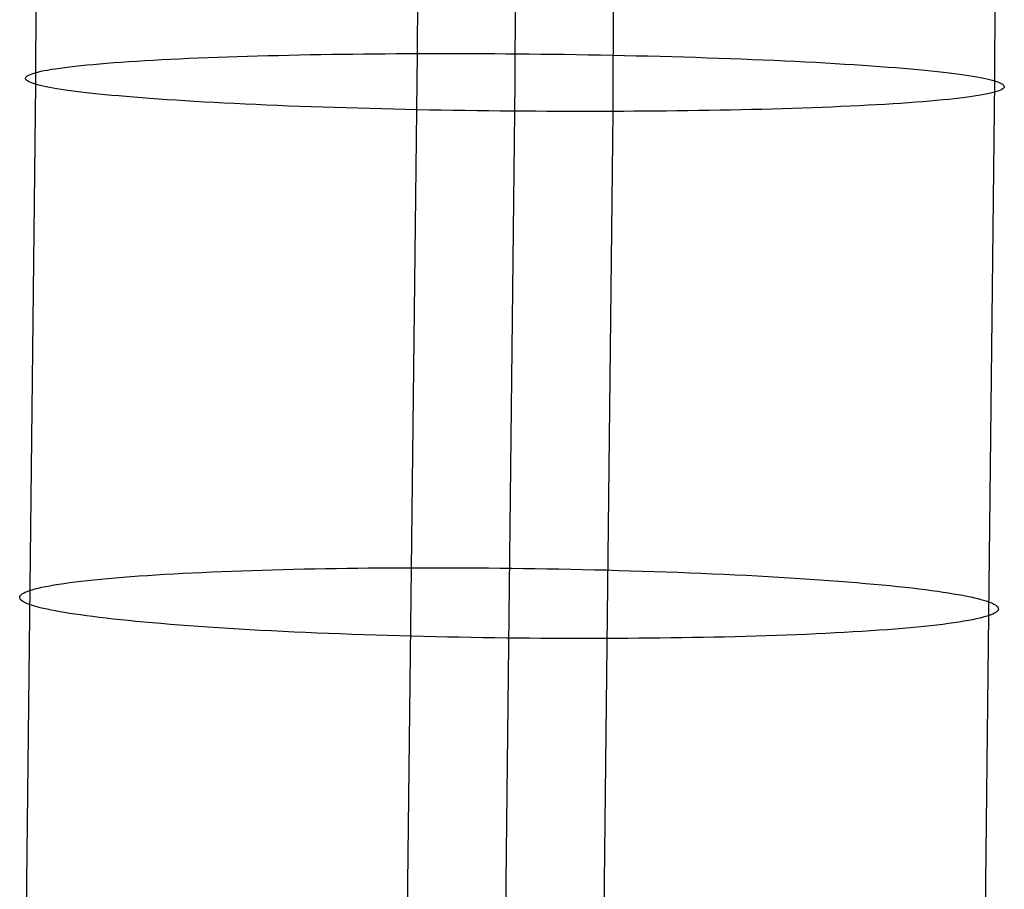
# Model space of a CAD drawing. Extents: x -37 to 483, y -973 to -253.
# Tile 118 of 197: x 411 to 437, y -678 to -655. Entities that reach past the tile are written whole.
import ezdxf

# ---------------------------------------------------------------- set-up
doc = ezdxf.new("R2010")
doc.units = 0
doc.layers.add('PREDEFINITO', color=7, linetype='CONTINUOUS')

msp = doc.modelspace()

# ---------------------------------------------------------------- linework, layer by layer
at = {"layer": 'PREDEFINITO'}
for p, q in [((421.561, -628.634, 74.545), (421.425, -656.163, 74.39)), ((436.821, -629.028, 65.431), (436.686, -656.885, 65.277)), ((411.471, -629.146, 60.763), (411.336, -656.974, 60.604)), ((424.146, -629.087, 63.097), (424.011, -656.929, 62.941)), ((426.731, -629.541, 51.649), (426.597, -657.695, 51.491)), ((414.014, -656.363, 70.357), (414.23, -656.35, 70.587)), ((414.23, -656.35, 70.587), (414.451, -656.337, 70.812)), ((414.451, -656.337, 70.812), (414.678, -656.325, 71.032)), ((414.678, -656.325, 71.032), (414.911, -656.313, 71.245)), ((414.911, -656.313, 71.245), (415.149, -656.301, 71.453)), ((415.149, -656.301, 71.453), (415.392, -656.29, 71.654)), ((415.392, -656.29, 71.654), (415.64, -656.28, 71.849)), ((415.64, -656.28, 71.849), (415.892, -656.27, 72.038)), ((415.892, -656.27, 72.038), (416.149, -656.26, 72.22)), ((416.149, -656.26, 72.22), (416.41, -656.251, 72.395)), ((416.41, -656.251, 72.395), (416.674, -656.242, 72.564)), ((416.674, -656.242, 72.564), (416.941, -656.234, 72.726)), ((416.941, -656.234, 72.726), (417.211, -656.226, 72.881)), ((417.211, -656.226, 72.881), (417.484, -656.219, 73.03)), ((417.484, -656.219, 73.03), (417.76, -656.212, 73.171)), ((417.76, -656.212, 73.171), (418.037, -656.205, 73.305)), ((418.037, -656.205, 73.305), (418.317, -656.199, 73.433)), ((418.317, -656.199, 73.433), (418.597, -656.194, 73.553)), ((418.597, -656.194, 73.553), (418.879, -656.189, 73.667)), ((418.879, -656.189, 73.667), (419.162, -656.184, 73.774)), ((419.162, -656.184, 73.774), (419.445, -656.18, 73.874)), ((419.445, -656.18, 73.874), (419.729, -656.177, 73.967)), ((419.729, -656.177, 73.967), (420.013, -656.173, 74.054)), ((420.013, -656.173, 74.054), (420.297, -656.171, 74.134)), ((420.297, -656.171, 74.134), (420.58, -656.168, 74.207)), ((420.58, -656.168, 74.207), (420.863, -656.166, 74.275)), ((420.863, -656.166, 74.275), (421.144, -656.165, 74.335)), ((421.425, -656.163, 74.39), (421.116, -683.361, 74.863)), ((421.144, -656.165, 74.335), (421.425, -656.163, 74.39)), ((421.425, -656.163, 74.39), (421.707, -656.163, 74.439)), ((421.707, -656.163, 74.439), (421.993, -656.162, 74.483)), ((421.993, -656.162, 74.483), (422.282, -656.162, 74.521)), ((422.282, -656.162, 74.521), (422.574, -656.163, 74.554)), ((422.574, -656.163, 74.554), (422.87, -656.163, 74.581)), ((422.87, -656.163, 74.581), (423.169, -656.164, 74.601)), ((423.169, -656.164, 74.601), (423.47, -656.166, 74.616)), ((423.47, -656.166, 74.616), (423.775, -656.168, 74.624)), ((423.775, -656.168, 74.624), (424.081, -656.171, 74.626)), ((424.081, -656.171, 74.626), (424.39, -656.174, 74.621)), ((424.39, -656.174, 74.621), (424.7, -656.177, 74.61)), ((424.7, -656.177, 74.61), (425.012, -656.181, 74.591)), ((425.012, -656.181, 74.591), (425.326, -656.185, 74.566)), ((425.326, -656.185, 74.566), (425.641, -656.19, 74.533)), ((425.641, -656.19, 74.533), (425.956, -656.195, 74.493)), ((425.956, -656.195, 74.493), (426.272, -656.201, 74.446)), ((426.272, -656.201, 74.446), (426.588, -656.207, 74.392)), ((426.588, -656.207, 74.392), (426.905, -656.214, 74.33)), ((426.905, -656.214, 74.33), (427.22, -656.221, 74.261)), ((427.22, -656.221, 74.261), (427.535, -656.228, 74.184)), ((427.535, -656.228, 74.184), (427.85, -656.237, 74.1)), ((427.85, -656.237, 74.1), (428.162, -656.245, 74.008)), ((428.162, -656.245, 74.008), (428.473, -656.254, 73.909)), ((428.473, -656.254, 73.909), (428.782, -656.264, 73.802)), ((428.782, -656.264, 73.802), (429.089, -656.274, 73.688)), ((429.089, -656.274, 73.688), (429.393, -656.284, 73.567)), ((429.393, -656.284, 73.567), (429.694, -656.295, 73.438)), ((429.694, -656.295, 73.438), (429.992, -656.307, 73.302)), ((429.992, -656.307, 73.302), (430.287, -656.318, 73.159)), ((430.287, -656.318, 73.159), (430.577, -656.331, 73.009)), ((430.577, -656.331, 73.009), (430.863, -656.343, 72.852)), ((430.863, -656.343, 72.852), (431.145, -656.356, 72.689)), ((431.145, -656.356, 72.689), (431.422, -656.37, 72.519)), ((411.479, -656.635, 65.839), (411.564, -656.617, 66.124)), ((411.564, -656.617, 66.124), (411.658, -656.6, 66.408)), ((411.658, -656.6, 66.408), (411.759, -656.582, 66.69)), ((411.759, -656.582, 66.69), (411.869, -656.565, 66.971)), ((411.869, -656.565, 66.971), (411.987, -656.548, 67.25)), ((411.987, -656.548, 67.25), (412.113, -656.531, 67.527)), ((412.113, -656.531, 67.527), (412.248, -656.514, 67.802)), ((412.248, -656.514, 67.802), (412.39, -656.497, 68.074)), ((412.39, -656.497, 68.074), (412.541, -656.481, 68.343)), ((412.541, -656.481, 68.343), (412.699, -656.465, 68.609)), ((412.699, -656.465, 68.609), (412.865, -656.45, 68.871)), ((412.865, -656.45, 68.871), (413.039, -656.434, 69.13)), ((413.039, -656.434, 69.13), (413.22, -656.419, 69.384)), ((413.22, -656.419, 69.384), (413.408, -656.405, 69.635)), ((413.408, -656.405, 69.635), (413.604, -656.39, 69.88)), ((413.604, -656.39, 69.88), (413.806, -656.376, 70.121)), ((413.806, -656.376, 70.121), (414.014, -656.363, 70.357)), ((431.422, -656.37, 72.519), (431.694, -656.383, 72.342)), ((431.694, -656.383, 72.342), (431.96, -656.397, 72.16)), ((431.96, -656.397, 72.16), (432.221, -656.412, 71.971)), ((432.221, -656.412, 71.971), (432.476, -656.427, 71.777)), ((432.476, -656.427, 71.777), (432.726, -656.442, 71.577)), ((432.726, -656.442, 71.577), (432.968, -656.457, 71.372)), ((432.968, -656.457, 71.372), (433.205, -656.473, 71.162)), ((433.205, -656.473, 71.162), (433.435, -656.489, 70.947)), ((433.435, -656.489, 70.947), (433.657, -656.505, 70.727)), ((433.657, -656.505, 70.727), (433.873, -656.521, 70.503)), ((433.873, -656.521, 70.503), (434.082, -656.538, 70.275)), ((434.082, -656.538, 70.275), (434.284, -656.555, 70.043)), ((434.284, -656.555, 70.043), (434.478, -656.572, 69.808)), ((434.478, -656.572, 69.808), (434.665, -656.589, 69.569)), ((434.665, -656.589, 69.569), (434.844, -656.606, 69.328)), ((434.844, -656.606, 69.328), (435.016, -656.623, 69.083)), ((411.075, -656.816, 63.003), (411.081, -656.798, 63.282)), ((411.077, -656.834, 62.726), (411.075, -656.816, 63.003)), ((411.086, -656.852, 62.452), (411.077, -656.834, 62.726)), ((411.081, -656.798, 63.282), (411.093, -656.78, 63.563)), ((411.102, -656.87, 62.179), (411.086, -656.852, 62.452)), ((411.093, -656.78, 63.563), (411.114, -656.761, 63.845)), ((411.125, -656.887, 61.909), (411.102, -656.87, 62.179)), ((411.114, -656.761, 63.845), (411.142, -656.743, 64.128)), ((411.142, -656.743, 64.128), (411.178, -656.725, 64.412)), ((411.178, -656.725, 64.412), (411.222, -656.707, 64.697)), ((411.222, -656.707, 64.697), (411.274, -656.689, 64.983)), ((411.274, -656.689, 64.983), (411.334, -656.671, 65.268)), ((411.334, -656.671, 65.268), (411.403, -656.653, 65.554)), ((411.403, -656.653, 65.554), (411.479, -656.635, 65.839)), ((435.016, -656.623, 69.083), (435.18, -656.641, 68.837)), ((435.18, -656.641, 68.837), (435.336, -656.658, 68.588)), ((435.336, -656.658, 68.588), (435.485, -656.676, 68.337)), ((435.485, -656.676, 68.337), (435.626, -656.693, 68.085)), ((435.626, -656.693, 68.085), (435.76, -656.711, 67.832)), ((435.76, -656.711, 67.832), (435.886, -656.728, 67.577)), ((435.886, -656.728, 67.577), (436.004, -656.746, 67.322)), ((436.004, -656.746, 67.322), (436.114, -656.764, 67.066)), ((436.114, -656.764, 67.066), (436.218, -656.781, 66.809)), ((436.218, -656.781, 66.809), (436.314, -656.799, 66.553)), ((436.314, -656.799, 66.553), (436.402, -656.816, 66.297)), ((436.402, -656.816, 66.297), (436.484, -656.833, 66.041)), ((436.484, -656.833, 66.041), (436.558, -656.85, 65.785)), ((436.558, -656.85, 65.785), (436.625, -656.868, 65.531)), ((436.625, -656.868, 65.531), (436.686, -656.885, 65.277)), ((411.336, -656.974, 60.604), (411.026, -684.497, 61.08)), ((411.155, -656.905, 61.642), (411.125, -656.887, 61.909)), ((411.191, -656.922, 61.378), (411.155, -656.905, 61.642)), ((411.233, -656.94, 61.117), (411.191, -656.922, 61.378)), ((411.282, -656.957, 60.859), (411.233, -656.94, 61.117)), ((411.336, -656.974, 60.604), (411.282, -656.957, 60.859)), ((411.397, -656.991, 60.351), (411.336, -656.974, 60.604)), ((411.464, -657.008, 60.096), (411.397, -656.991, 60.351)), ((411.538, -657.025, 59.841), (411.464, -657.008, 60.096)), ((411.62, -657.042, 59.585), (411.538, -657.025, 59.841)), ((411.708, -657.06, 59.328), (411.62, -657.042, 59.585)), ((411.804, -657.077, 59.072), (411.708, -657.06, 59.328)), ((411.907, -657.095, 58.816), (411.804, -657.077, 59.072)), ((412.018, -657.112, 58.56), (411.907, -657.095, 58.816)), ((412.136, -657.13, 58.304), (412.018, -657.112, 58.56)), ((412.262, -657.148, 58.05), (412.136, -657.13, 58.304)), ((424.011, -656.929, 62.941), (423.7, -684.467, 63.419)), ((436.686, -656.885, 65.277), (436.374, -684.438, 65.758)), ((436.686, -656.885, 65.277), (436.74, -656.902, 65.023)), ((436.74, -656.902, 65.023), (436.789, -656.919, 64.764)), ((436.789, -656.919, 64.764), (436.831, -656.936, 64.503)), ((436.844, -657.133, 61.469), (436.8, -657.151, 61.184)), ((436.831, -656.936, 64.503), (436.867, -656.954, 64.239)), ((436.88, -657.115, 61.753), (436.844, -657.133, 61.469)), ((436.867, -656.954, 64.239), (436.897, -656.971, 63.972)), ((436.908, -657.097, 62.037), (436.88, -657.115, 61.753)), ((436.897, -656.971, 63.972), (436.92, -656.989, 63.702)), ((436.929, -657.079, 62.319), (436.908, -657.097, 62.037)), ((436.92, -656.989, 63.702), (436.936, -657.007, 63.43)), ((436.941, -657.061, 62.599), (436.929, -657.079, 62.319)), ((436.936, -657.007, 63.43), (436.945, -657.025, 63.155)), ((436.947, -657.043, 62.878), (436.941, -657.061, 62.599)), ((436.945, -657.025, 63.155), (436.947, -657.043, 62.878)), ((412.396, -657.165, 57.796), (412.262, -657.148, 58.05)), ((412.537, -657.183, 57.544), (412.396, -657.165, 57.796)), ((412.686, -657.2, 57.293), (412.537, -657.183, 57.544)), ((412.842, -657.218, 57.044), (412.686, -657.2, 57.293)), ((413.006, -657.235, 56.798), (412.842, -657.218, 57.044)), ((413.178, -657.253, 56.554), (413.006, -657.235, 56.798)), ((413.357, -657.27, 56.312), (413.178, -657.253, 56.554)), ((413.544, -657.287, 56.074), (413.357, -657.27, 56.312)), ((413.738, -657.304, 55.838), (413.544, -657.287, 56.074)), ((413.94, -657.321, 55.606), (413.738, -657.304, 55.838)), ((414.149, -657.337, 55.378), (413.94, -657.321, 55.606)), ((414.365, -657.354, 55.154), (414.149, -657.337, 55.378)), ((414.587, -657.37, 54.935), (414.365, -657.354, 55.154)), ((414.817, -657.386, 54.72), (414.587, -657.37, 54.935)), ((415.054, -657.401, 54.509), (414.817, -657.386, 54.72)), ((415.296, -657.417, 54.304), (415.054, -657.401, 54.509)), ((435.323, -657.393, 57.272), (435.157, -657.409, 57.01)), ((435.481, -657.377, 57.538), (435.323, -657.393, 57.272)), ((435.632, -657.361, 57.807), (435.481, -657.377, 57.538)), ((435.774, -657.344, 58.079), (435.632, -657.361, 57.807)), ((435.909, -657.328, 58.354), (435.774, -657.344, 58.079)), ((436.035, -657.311, 58.631), (435.909, -657.328, 58.354)), ((436.153, -657.294, 58.91), (436.035, -657.311, 58.631)), ((436.263, -657.276, 59.191), (436.153, -657.294, 58.91)), ((436.364, -657.259, 59.474), (436.263, -657.276, 59.191)), ((436.458, -657.241, 59.758), (436.364, -657.259, 59.474)), ((436.543, -657.223, 60.042), (436.458, -657.241, 59.758)), ((436.619, -657.206, 60.327), (436.543, -657.223, 60.042)), ((436.688, -657.188, 60.613), (436.619, -657.206, 60.327)), ((436.748, -657.17, 60.899), (436.688, -657.188, 60.613)), ((436.8, -657.151, 61.184), (436.748, -657.17, 60.899)), ((415.546, -657.432, 54.104), (415.296, -657.417, 54.304)), ((415.801, -657.447, 53.91), (415.546, -657.432, 54.104)), ((416.062, -657.461, 53.722), (415.801, -657.447, 53.91)), ((416.328, -657.475, 53.539), (416.062, -657.461, 53.722)), ((416.6, -657.489, 53.363), (416.328, -657.475, 53.539)), ((416.877, -657.502, 53.192), (416.6, -657.489, 53.363)), ((417.159, -657.515, 53.029), (416.877, -657.502, 53.192)), ((417.445, -657.528, 52.872), (417.159, -657.515, 53.029)), ((417.735, -657.54, 52.722), (417.445, -657.528, 52.872)), ((418.03, -657.552, 52.579), (417.735, -657.54, 52.722)), ((418.328, -657.563, 52.443), (418.03, -657.552, 52.579)), ((418.629, -657.574, 52.314), (418.328, -657.563, 52.443)), ((418.933, -657.585, 52.193), (418.629, -657.574, 52.314)), ((419.24, -657.595, 52.079), (418.933, -657.585, 52.193)), ((419.549, -657.604, 51.972), (419.24, -657.595, 52.079)), ((419.86, -657.613, 51.873), (419.549, -657.604, 51.972)), ((420.172, -657.622, 51.781), (419.86, -657.613, 51.873)), ((420.487, -657.63, 51.697), (420.172, -657.622, 51.781)), ((420.802, -657.638, 51.62), (420.487, -657.63, 51.697)), ((421.117, -657.645, 51.551), (420.802, -657.638, 51.62)), ((421.434, -657.651, 51.489), (421.117, -657.645, 51.551)), ((421.75, -657.658, 51.435), (421.434, -657.651, 51.489)), ((422.066, -657.663, 51.388), (421.75, -657.658, 51.435)), ((429.705, -657.659, 52.449), (429.425, -657.664, 52.328)), ((429.985, -657.653, 52.576), (429.705, -657.659, 52.449)), ((430.262, -657.647, 52.71), (429.985, -657.653, 52.576)), ((430.538, -657.64, 52.852), (430.262, -657.647, 52.71)), ((430.811, -657.633, 53), (430.538, -657.64, 52.852)), ((431.081, -657.625, 53.155), (430.811, -657.633, 53)), ((431.348, -657.616, 53.317), (431.081, -657.625, 53.155)), ((431.612, -657.608, 53.486), (431.348, -657.616, 53.317)), ((431.873, -657.599, 53.661), (431.612, -657.608, 53.486)), ((432.13, -657.589, 53.843), (431.873, -657.599, 53.661)), ((432.382, -657.579, 54.032), (432.13, -657.589, 53.843)), ((432.63, -657.568, 54.227), (432.382, -657.579, 54.032)), ((432.873, -657.557, 54.429), (432.63, -657.568, 54.227)), ((433.111, -657.546, 54.636), (432.873, -657.557, 54.429)), ((433.344, -657.534, 54.85), (433.111, -657.546, 54.636)), ((433.571, -657.521, 55.069), (433.344, -657.534, 54.85)), ((433.792, -657.509, 55.294), (433.571, -657.521, 55.069)), ((434.008, -657.496, 55.525), (433.792, -657.509, 55.294)), ((434.216, -657.482, 55.76), (434.008, -657.496, 55.525)), ((434.418, -657.468, 56.001), (434.216, -657.482, 55.76)), ((434.614, -657.454, 56.247), (434.418, -657.468, 56.001)), ((434.802, -657.439, 56.497), (434.614, -657.454, 56.247)), ((434.983, -657.424, 56.751), (434.802, -657.439, 56.497)), ((435.157, -657.409, 57.01), (434.983, -657.424, 56.751)), ((422.381, -657.669, 51.348), (422.066, -657.663, 51.388)), ((422.696, -657.673, 51.316), (422.381, -657.669, 51.348)), ((423.009, -657.678, 51.29), (422.696, -657.673, 51.316)), ((423.322, -657.682, 51.272), (423.009, -657.678, 51.29)), ((423.632, -657.685, 51.26), (423.322, -657.682, 51.272)), ((423.941, -657.688, 51.255), (423.632, -657.685, 51.26)), ((424.247, -657.69, 51.257), (423.941, -657.688, 51.255)), ((424.552, -657.692, 51.265), (424.247, -657.69, 51.257)), ((424.853, -657.694, 51.28), (424.552, -657.692, 51.265)), ((425.152, -657.695, 51.301), (424.853, -657.694, 51.28)), ((425.448, -657.696, 51.328), (425.152, -657.695, 51.301)), ((425.74, -657.696, 51.36), (425.448, -657.696, 51.328)), ((426.029, -657.696, 51.398), (425.74, -657.696, 51.36)), ((426.315, -657.696, 51.442), (426.029, -657.696, 51.398)), ((426.597, -657.695, 51.491), (426.285, -685.573, 51.976)), ((426.597, -657.695, 51.491), (426.315, -657.696, 51.442)), ((426.878, -657.694, 51.546), (426.597, -657.695, 51.491)), ((427.159, -657.692, 51.607), (426.878, -657.694, 51.546)), ((427.442, -657.69, 51.674), (427.159, -657.692, 51.607)), ((427.725, -657.688, 51.747), (427.442, -657.69, 51.674)), ((428.009, -657.685, 51.827), (427.725, -657.688, 51.747)), ((428.293, -657.682, 51.914), (428.009, -657.685, 51.827)), ((428.577, -657.678, 52.007), (428.293, -657.682, 51.914)), ((428.86, -657.674, 52.107), (428.577, -657.678, 52.007)), ((429.143, -657.669, 52.214), (428.86, -657.674, 52.107)), ((429.425, -657.664, 52.328), (429.143, -657.669, 52.214)), ((415.486, -669.896, 72.086), (415.739, -669.884, 72.274)), ((415.739, -669.884, 72.274), (415.995, -669.872, 72.456)), ((415.995, -669.872, 72.456), (416.256, -669.861, 72.632)), ((416.256, -669.861, 72.632), (416.52, -669.851, 72.801)), ((416.52, -669.851, 72.801), (416.787, -669.841, 72.962)), ((416.787, -669.841, 72.962), (417.058, -669.832, 73.118)), ((417.058, -669.832, 73.118), (417.331, -669.824, 73.266)), ((417.331, -669.824, 73.266), (417.606, -669.816, 73.407)), ((417.606, -669.816, 73.407), (417.883, -669.808, 73.541)), ((417.883, -669.808, 73.541), (418.163, -669.802, 73.669)), ((418.163, -669.802, 73.669), (418.443, -669.795, 73.79)), ((418.443, -669.795, 73.79), (418.725, -669.79, 73.903)), ((418.725, -669.79, 73.903), (419.008, -669.785, 74.01)), ((419.008, -669.785, 74.01), (419.291, -669.78, 74.11)), ((419.291, -669.78, 74.11), (419.575, -669.776, 74.203)), ((419.575, -669.776, 74.203), (419.859, -669.772, 74.29)), ((419.859, -669.772, 74.29), (420.143, -669.769, 74.37)), ((420.143, -669.769, 74.37), (420.426, -669.767, 74.444)), ((420.426, -669.767, 74.444), (420.708, -669.765, 74.511)), ((420.708, -669.765, 74.511), (420.99, -669.763, 74.572)), ((420.99, -669.763, 74.572), (421.271, -669.762, 74.626)), ((421.271, -669.762, 74.626), (421.553, -669.762, 74.675)), ((421.553, -669.762, 74.675), (421.838, -669.761, 74.719)), ((421.838, -669.761, 74.719), (422.128, -669.762, 74.757)), ((422.128, -669.762, 74.757), (422.42, -669.763, 74.79)), ((422.42, -669.763, 74.79), (422.716, -669.764, 74.817)), ((422.716, -669.764, 74.817), (423.015, -669.766, 74.838)), ((423.015, -669.766, 74.838), (423.316, -669.768, 74.852)), ((423.316, -669.768, 74.852), (423.62, -669.771, 74.861)), ((423.62, -669.771, 74.861), (423.927, -669.775, 74.862)), ((423.927, -669.775, 74.862), (424.235, -669.778, 74.858)), ((424.235, -669.778, 74.858), (424.546, -669.783, 74.846)), ((424.546, -669.783, 74.846), (424.858, -669.788, 74.828)), ((424.858, -669.788, 74.828), (425.171, -669.794, 74.802)), ((425.171, -669.794, 74.802), (425.486, -669.8, 74.77)), ((425.486, -669.8, 74.77), (425.801, -669.807, 74.73)), ((425.801, -669.807, 74.73), (426.117, -669.814, 74.683)), ((426.117, -669.814, 74.683), (426.434, -669.822, 74.629)), ((426.434, -669.822, 74.629), (426.75, -669.831, 74.567)), ((426.75, -669.831, 74.567), (427.065, -669.84, 74.498)), ((427.065, -669.84, 74.498), (427.381, -669.85, 74.421)), ((427.381, -669.85, 74.421), (427.695, -669.86, 74.337)), ((427.695, -669.86, 74.337), (428.007, -669.871, 74.245)), ((428.007, -669.871, 74.245), (428.318, -669.882, 74.146)), ((428.318, -669.882, 74.146), (428.627, -669.895, 74.039)), ((412.237, -670.156, 68.311), (412.387, -670.137, 68.58)), ((412.387, -670.137, 68.58), (412.546, -670.118, 68.846)), ((412.546, -670.118, 68.846), (412.712, -670.099, 69.108)), ((412.712, -670.099, 69.108), (412.885, -670.08, 69.367)), ((412.885, -670.08, 69.367), (413.066, -670.062, 69.621)), ((413.066, -670.062, 69.621), (413.255, -670.045, 69.871)), ((413.255, -670.045, 69.871), (413.45, -670.028, 70.117)), ((413.45, -670.028, 70.117), (413.652, -670.011, 70.358)), ((413.652, -670.011, 70.358), (413.861, -669.995, 70.593)), ((413.861, -669.995, 70.593), (414.076, -669.979, 70.824)), ((414.076, -669.979, 70.824), (414.297, -669.964, 71.049)), ((414.297, -669.964, 71.049), (414.524, -669.949, 71.268)), ((414.524, -669.949, 71.268), (414.757, -669.935, 71.482)), ((414.757, -669.935, 71.482), (414.995, -669.921, 71.689)), ((414.995, -669.921, 71.689), (415.238, -669.908, 71.891)), ((415.238, -669.908, 71.891), (415.486, -669.896, 72.086)), ((428.627, -669.895, 74.039), (428.934, -669.907, 73.925)), ((428.934, -669.907, 73.925), (429.238, -669.92, 73.804)), ((429.238, -669.92, 73.804), (429.539, -669.934, 73.675)), ((429.539, -669.934, 73.675), (429.837, -669.948, 73.54)), ((429.837, -669.948, 73.54), (430.131, -669.963, 73.397)), ((430.131, -669.963, 73.397), (430.422, -669.978, 73.247)), ((430.422, -669.978, 73.247), (430.708, -669.994, 73.09)), ((430.708, -669.994, 73.09), (430.99, -670.01, 72.926)), ((430.99, -670.01, 72.926), (431.266, -670.027, 72.756)), ((431.266, -670.027, 72.756), (431.538, -670.044, 72.58)), ((431.538, -670.044, 72.58), (431.805, -670.062, 72.398)), ((431.805, -670.062, 72.398), (432.066, -670.079, 72.209)), ((432.066, -670.079, 72.209), (432.321, -670.098, 72.015)), ((432.321, -670.098, 72.015), (432.57, -670.117, 71.815)), ((432.57, -670.117, 71.815), (432.813, -670.136, 71.61)), ((432.813, -670.136, 71.61), (433.049, -670.155, 71.4)), ((411.024, -670.432, 64.65), (411.068, -670.41, 64.935)), ((411.068, -670.41, 64.935), (411.121, -670.388, 65.22)), ((411.121, -670.388, 65.22), (411.181, -670.366, 65.506)), ((411.181, -670.366, 65.506), (411.249, -670.344, 65.792)), ((411.249, -670.344, 65.792), (411.326, -670.322, 66.077)), ((411.326, -670.322, 66.077), (411.411, -670.301, 66.361)), ((411.411, -670.301, 66.361), (411.504, -670.28, 66.645)), ((411.504, -670.28, 66.645), (411.606, -670.258, 66.927)), ((411.606, -670.258, 66.927), (411.715, -670.237, 67.208)), ((411.715, -670.237, 67.208), (411.834, -670.217, 67.487)), ((411.834, -670.217, 67.487), (411.96, -670.196, 67.765)), ((411.96, -670.196, 67.765), (412.094, -670.176, 68.039)), ((412.094, -670.176, 68.039), (412.237, -670.156, 68.311)), ((433.049, -670.155, 71.4), (433.279, -670.175, 71.185)), ((433.279, -670.175, 71.185), (433.502, -670.195, 70.965)), ((433.502, -670.195, 70.965), (433.717, -670.215, 70.741)), ((433.717, -670.215, 70.741), (433.926, -670.235, 70.513)), ((433.926, -670.235, 70.513), (434.128, -670.256, 70.282)), ((434.128, -670.256, 70.282), (434.322, -670.277, 70.046)), ((434.322, -670.277, 70.046), (434.509, -670.298, 69.808)), ((434.509, -670.298, 69.808), (434.688, -670.319, 69.566)), ((434.688, -670.319, 69.566), (434.86, -670.34, 69.322)), ((434.86, -670.34, 69.322), (435.024, -670.362, 69.076)), ((435.024, -670.362, 69.076), (435.18, -670.383, 68.827)), ((435.18, -670.383, 68.827), (435.329, -670.405, 68.576)), ((435.329, -670.405, 68.576), (435.47, -670.427, 68.324)), ((410.921, -670.542, 63.242), (410.927, -670.52, 63.52)), ((410.923, -670.564, 62.965), (410.921, -670.542, 63.242)), ((410.932, -670.586, 62.69), (410.923, -670.564, 62.965)), ((410.927, -670.52, 63.52), (410.94, -670.498, 63.801)), ((410.949, -670.608, 62.418), (410.932, -670.586, 62.69)), ((410.94, -670.498, 63.801), (410.96, -670.476, 64.083)), ((410.972, -670.629, 62.148), (410.949, -670.608, 62.418)), ((410.96, -670.476, 64.083), (410.988, -670.454, 64.366)), ((411.001, -670.651, 61.881), (410.972, -670.629, 62.148)), ((410.988, -670.454, 64.366), (411.024, -670.432, 64.65)), ((411.037, -670.672, 61.617), (411.001, -670.651, 61.881)), ((411.079, -670.693, 61.356), (411.037, -670.672, 61.617)), ((435.47, -670.427, 68.324), (435.603, -670.448, 68.071)), ((435.603, -670.448, 68.071), (435.729, -670.47, 67.816)), ((435.729, -670.47, 67.816), (435.847, -670.491, 67.561)), ((435.847, -670.491, 67.561), (435.958, -670.513, 67.305)), ((435.958, -670.513, 67.305), (436.061, -670.534, 67.049)), ((436.061, -670.534, 67.049), (436.157, -670.556, 66.792)), ((436.157, -670.556, 66.792), (436.246, -670.577, 66.536)), ((436.246, -670.577, 66.536), (436.327, -670.598, 66.28)), ((436.327, -670.598, 66.28), (436.401, -670.619, 66.025)), ((436.401, -670.619, 66.025), (436.469, -670.64, 65.771)), ((436.469, -670.64, 65.771), (436.529, -670.661, 65.517)), ((436.529, -670.661, 65.517), (436.583, -670.682, 65.262)), ((411.128, -670.714, 61.098), (411.079, -670.693, 61.356)), ((411.182, -670.735, 60.843), (411.128, -670.714, 61.098)), ((411.243, -670.756, 60.589), (411.182, -670.735, 60.843)), ((411.31, -670.777, 60.335), (411.243, -670.756, 60.589)), ((411.384, -670.798, 60.08), (411.31, -670.777, 60.335)), ((411.466, -670.819, 59.824), (411.384, -670.798, 60.08)), ((411.554, -670.84, 59.568), (411.466, -670.819, 59.824)), ((411.65, -670.862, 59.311), (411.554, -670.84, 59.568)), ((411.753, -670.883, 59.055), (411.65, -670.862, 59.311)), ((411.864, -670.905, 58.799), (411.753, -670.883, 59.055)), ((411.982, -670.926, 58.544), (411.864, -670.905, 58.799)), ((412.108, -670.948, 58.289), (411.982, -670.926, 58.544)), ((436.583, -670.682, 65.262), (436.632, -670.703, 65.005)), ((436.632, -670.703, 65.005), (436.674, -670.724, 64.743)), ((436.674, -670.724, 64.743), (436.71, -670.745, 64.479)), ((436.71, -670.745, 64.479), (436.74, -670.767, 64.212)), ((436.751, -670.92, 62.277), (436.723, -670.942, 61.994)), ((436.74, -670.767, 64.212), (436.763, -670.788, 63.942)), ((436.772, -670.898, 62.559), (436.751, -670.92, 62.277)), ((436.763, -670.788, 63.942), (436.779, -670.81, 63.67)), ((436.785, -670.876, 62.84), (436.772, -670.898, 62.559)), ((436.779, -670.81, 63.67), (436.788, -670.832, 63.395)), ((436.79, -670.854, 63.118), (436.785, -670.876, 62.84)), ((436.788, -670.832, 63.395), (436.79, -670.854, 63.118)), ((412.241, -670.969, 58.036), (412.108, -670.948, 58.289)), ((412.383, -670.991, 57.784), (412.241, -670.969, 58.036)), ((412.531, -671.012, 57.533), (412.383, -670.991, 57.784)), ((412.688, -671.034, 57.284), (412.531, -671.012, 57.533)), ((412.852, -671.055, 57.038), (412.688, -671.034, 57.284)), ((413.023, -671.077, 56.794), (412.852, -671.055, 57.038)), ((413.203, -671.098, 56.552), (413.023, -671.077, 56.794)), ((413.389, -671.119, 56.314), (413.203, -671.098, 56.552)), ((413.584, -671.14, 56.079), (413.389, -671.119, 56.314)), ((413.785, -671.161, 55.847), (413.584, -671.14, 56.079)), ((413.994, -671.181, 55.619), (413.785, -671.161, 55.847)), ((414.21, -671.201, 55.395), (413.994, -671.181, 55.619)), ((435.878, -671.179, 58.873), (435.751, -671.2, 58.596)), ((435.996, -671.158, 59.152), (435.878, -671.179, 58.873)), ((436.106, -671.137, 59.433), (435.996, -671.158, 59.152)), ((436.207, -671.116, 59.715), (436.106, -671.137, 59.433)), ((436.301, -671.095, 59.999), (436.207, -671.116, 59.715)), ((436.386, -671.073, 60.283), (436.301, -671.095, 59.999)), ((436.462, -671.052, 60.569), (436.386, -671.073, 60.283)), ((436.531, -671.03, 60.854), (436.462, -671.052, 60.569)), ((436.591, -671.008, 61.14), (436.531, -671.03, 60.854)), ((436.643, -670.986, 61.425), (436.591, -671.008, 61.14)), ((436.687, -670.964, 61.71), (436.643, -670.986, 61.425)), ((436.723, -670.942, 61.994), (436.687, -670.964, 61.71)), ((414.433, -671.221, 55.175), (414.21, -671.201, 55.395)), ((414.662, -671.241, 54.96), (414.433, -671.221, 55.175)), ((414.899, -671.26, 54.75), (414.662, -671.241, 54.96)), ((415.142, -671.279, 54.545), (414.899, -671.26, 54.75)), ((415.391, -671.298, 54.345), (415.142, -671.279, 54.545)), ((415.646, -671.316, 54.151), (415.391, -671.298, 54.345)), ((415.907, -671.334, 53.963), (415.646, -671.316, 54.151)), ((416.173, -671.352, 53.78), (415.907, -671.334, 53.963)), ((416.445, -671.369, 53.604), (416.173, -671.352, 53.78)), ((416.722, -671.386, 53.434), (416.445, -671.369, 53.604)), ((417.003, -671.402, 53.27), (416.722, -671.386, 53.434)), ((417.29, -671.418, 53.113), (417.003, -671.402, 53.27)), ((417.58, -671.433, 52.964), (417.29, -671.418, 53.113)), ((417.874, -671.448, 52.821), (417.58, -671.433, 52.964)), ((418.172, -671.462, 52.685), (417.874, -671.448, 52.821)), ((433.187, -671.447, 55.092), (432.954, -671.461, 54.878)), ((433.414, -671.432, 55.311), (433.187, -671.447, 55.092)), ((433.635, -671.417, 55.536), (433.414, -671.432, 55.311)), ((433.85, -671.401, 55.767), (433.635, -671.417, 55.536)), ((434.059, -671.385, 56.002), (433.85, -671.401, 55.767)), ((434.261, -671.368, 56.243), (434.059, -671.385, 56.002)), ((434.457, -671.351, 56.489), (434.261, -671.368, 56.243)), ((434.645, -671.334, 56.739), (434.457, -671.351, 56.489)), ((434.826, -671.316, 56.993), (434.645, -671.334, 56.739)), ((435, -671.297, 57.252), (434.826, -671.316, 56.993)), ((435.166, -671.278, 57.514), (435, -671.297, 57.252)), ((435.324, -671.259, 57.78), (435.166, -671.278, 57.514)), ((435.474, -671.24, 58.049), (435.324, -671.259, 57.78)), ((435.617, -671.22, 58.321), (435.474, -671.24, 58.049)), ((435.751, -671.2, 58.596), (435.617, -671.22, 58.321)), ((418.473, -671.476, 52.556), (418.172, -671.462, 52.685)), ((418.777, -671.489, 52.435), (418.473, -671.476, 52.556)), ((419.084, -671.501, 52.321), (418.777, -671.489, 52.435)), ((419.393, -671.513, 52.214), (419.084, -671.501, 52.321)), ((419.704, -671.525, 52.115), (419.393, -671.513, 52.214)), ((420.017, -671.536, 52.023), (419.704, -671.525, 52.115)), ((420.331, -671.546, 51.939), (420.017, -671.536, 52.023)), ((420.646, -671.556, 51.862), (420.331, -671.546, 51.939)), ((420.962, -671.565, 51.793), (420.646, -671.556, 51.862)), ((421.278, -671.574, 51.731), (420.962, -671.565, 51.793)), ((421.594, -671.582, 51.677), (421.278, -671.574, 51.731)), ((421.91, -671.589, 51.63), (421.594, -671.582, 51.677)), ((422.225, -671.596, 51.59), (421.91, -671.589, 51.63)), ((422.54, -671.602, 51.558), (422.225, -671.596, 51.59)), ((422.853, -671.608, 51.532), (422.54, -671.602, 51.558)), ((423.166, -671.613, 51.514), (422.853, -671.608, 51.532)), ((423.476, -671.617, 51.502), (423.166, -671.613, 51.514)), ((423.785, -671.621, 51.498), (423.476, -671.617, 51.502)), ((424.091, -671.625, 51.499), (423.785, -671.621, 51.498)), ((424.395, -671.628, 51.508), (424.091, -671.625, 51.499)), ((424.697, -671.63, 51.522), (424.395, -671.628, 51.508)), ((424.995, -671.632, 51.543), (424.697, -671.63, 51.522)), ((425.291, -671.633, 51.57), (424.995, -671.632, 51.543)), ((425.584, -671.634, 51.603), (425.291, -671.633, 51.57)), ((425.873, -671.634, 51.641), (425.584, -671.634, 51.603)), ((426.158, -671.634, 51.685), (425.873, -671.634, 51.641)), ((426.44, -671.634, 51.734), (426.158, -671.634, 51.685)), ((426.721, -671.633, 51.788), (426.44, -671.634, 51.734)), ((427.003, -671.631, 51.849), (426.721, -671.633, 51.788)), ((427.285, -671.629, 51.916), (427.003, -671.631, 51.849)), ((427.569, -671.627, 51.99), (427.285, -671.629, 51.916)), ((427.852, -671.624, 52.07), (427.569, -671.627, 51.99)), ((428.136, -671.62, 52.157), (427.852, -671.624, 52.07)), ((428.42, -671.616, 52.25), (428.136, -671.62, 52.157)), ((428.703, -671.611, 52.35), (428.42, -671.616, 52.25)), ((428.986, -671.606, 52.457), (428.703, -671.611, 52.35)), ((429.268, -671.601, 52.571), (428.986, -671.606, 52.457)), ((429.549, -671.594, 52.691), (429.268, -671.601, 52.571)), ((429.828, -671.587, 52.819), (429.549, -671.594, 52.691)), ((430.105, -671.58, 52.953), (429.828, -671.587, 52.819)), ((430.381, -671.572, 53.094), (430.105, -671.58, 52.953)), ((430.654, -671.564, 53.243), (430.381, -671.572, 53.094)), ((430.924, -671.554, 53.398), (430.654, -671.564, 53.243)), ((431.191, -671.545, 53.56), (430.924, -671.554, 53.398)), ((431.455, -671.534, 53.728), (431.191, -671.545, 53.56)), ((431.716, -671.524, 53.904), (431.455, -671.534, 53.728)), ((431.973, -671.512, 54.086), (431.716, -671.524, 53.904)), ((432.225, -671.5, 54.274), (431.973, -671.512, 54.086)), ((432.473, -671.488, 54.47), (432.225, -671.5, 54.274)), ((432.716, -671.475, 54.671), (432.473, -671.488, 54.47)), ((432.954, -671.461, 54.878), (432.716, -671.475, 54.671))]:
    msp.add_line(p, q, dxfattribs=at)

doc.saveas('drawing.dxf')
